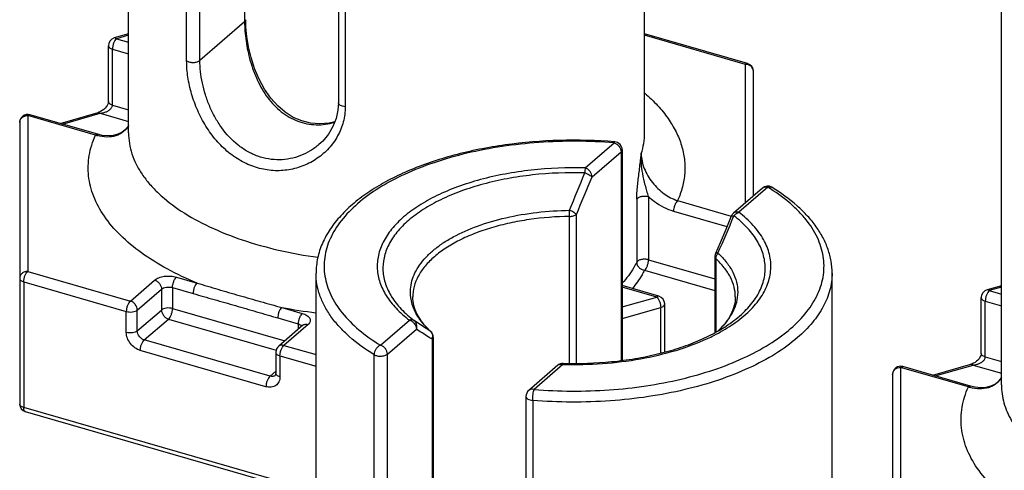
# Model space of a CAD drawing. Header units: millimetres. Extents: x 0 to 420, y 0 to 297.
# Tile 39 of 85: x 137.84 to 150.05, y 82.05 to 87.64. Entities that reach past the tile are written whole.
import ezdxf

# ---------------------------------------------------------------- set-up
doc = ezdxf.new("R2010")
doc.units = ezdxf.units.MM
doc.header["$LTSCALE"] = 23.1
doc.layers.add('0000434254_2_KÖRPERKANTE', color=7, linetype='CONTINUOUS')

msp = doc.modelspace()

# ---------------------------------------------------------------- linework, layer by layer
at = {"layer": '0000434254_2_KÖRPERKANTE', "color": 7, "linetype": 'Continuous'}
for p, q in [((139.1878, 86.2391), (139.1878, 94.986)), ((145.5878, 86.2391), (145.5878, 94.986)), ((141.7913, 93.456), (141.7913, 86.6144)), ((150.0131, 83.1141), (150.0131, 91.861)), ((139.1878, 87.4691), (139.01, 87.4177)), ((146.8655, 87.1002), (145.5878, 87.4691)), ((138.9378, 86.6288), (138.9378, 87.3217)), ((146.9378, 85.4587), (146.9378, 87.0041)), ((138.8061, 86.2225), (137.9655, 86.4651)), ((138.3378, 86.3577), (138.81, 86.494)), ((137.8378, 86.369), (137.8378, 82.8761)), ((145.3096, 86.0298), (145.3096, 83.4171)), ((147.0494, 85.5554), (146.69, 85.2442)), ((146.4601, 84.7037), (146.4601, 83.7619)), ((141.5131, 75.7529), (141.5131, 84.4998)), ((147.9131, 75.7529), (147.9131, 84.4998)), ((145.7655, 84.2135), (145.3096, 84.3451)), ((150.0131, 84.3441), (149.8354, 84.2927)), ((149.7631, 83.5038), (149.7631, 84.1967)), ((145.8378, 83.5214), (145.8378, 84.1174)), ((141.3499, 83.853), (141.0499, 83.5932)), ((142.966, 83.7045), (142.966, 77.1586)), ((141.0154, 83.5176), (141.0154, 83.2578)), ((144.5105, 83.3566), (144.1511, 83.0454)), ((149.6314, 83.0975), (148.7908, 83.3401)), ((149.1631, 83.2327), (149.6354, 83.369)), ((148.6631, 83.244), (148.6631, 79.7511)), ((144.1166, 82.9698), (144.1166, 76.1282)), ((141.5131, 81.7399), (137.91, 82.78))]:
    msp.add_line(p, q, dxfattribs=at)
at = {"layer": '0000434254_2_KÖRPERKANTE', "color": 9, "linetype": 'Continuous'}
for p, q in [((140.6273, 94.1657), (140.6273, 87.6198)), ((139.9085, 87.1328), (139.9085, 93.9744)), ((140.0726, 87.1394), (140.0726, 93.981)), ((141.8752, 93.4066), (141.8752, 86.565)), ((140.6273, 87.6198), (140.0726, 87.1394)), ((139.1878, 87.4516), (139.0378, 87.4083)), ((146.8378, 87.0907), (145.5878, 87.4516)), ((139.0378, 87.4083), (139.1878, 87.365)), ((138.9878, 86.5855), (138.9878, 87.2784)), ((138.9878, 87.2784), (139.1878, 87.2206)), ((146.8378, 85.3721), (146.8378, 87.0907)), ((138.9878, 86.5855), (139.1878, 86.5278)), ((138.368, 86.3489), (138.8378, 86.4845)), ((138.8378, 86.4845), (139.1878, 86.3835)), ((137.9378, 86.4556), (137.9378, 84.5215)), ((138.7784, 86.213), (137.9378, 86.4556)), ((144.8502, 85.8051), (145.2096, 86.1164)), ((144.9369, 85.6936), (145.2962, 86.0048)), ((145.2962, 86.0048), (145.2962, 83.4153)), ((147.1148, 85.5664), (146.7555, 85.2551)), ((145.4904, 85.4192), (145.4904, 84.6349)), ((145.6373, 85.4503), (145.6373, 84.666)), ((145.9972, 85.3993), (146.6632, 85.207)), ((145.9472, 85.2694), (146.6095, 85.0782)), ((144.6577, 83.3807), (144.6577, 85.2037)), ((144.7415, 83.3805), (144.7415, 85.2287)), ((145.6373, 84.666), (146.4601, 84.4285)), ((146.4722, 84.6799), (146.4722, 83.7681)), ((137.9378, 84.5215), (139.2101, 84.1542)), ((145.5873, 84.5361), (146.4601, 84.2841)), ((137.8878, 84.3916), (137.8878, 82.8328)), ((137.8878, 84.3916), (139.1601, 84.0243)), ((139.2101, 84.1542), (139.5101, 84.414)), ((139.7833, 84.4506), (140.0378, 84.3772)), ((139.2967, 84.0426), (139.5967, 84.3024)), ((139.5967, 84.3024), (139.5967, 84.0426)), ((139.7333, 84.3207), (139.9878, 84.2473)), ((139.7333, 84.3207), (139.7333, 84.0609)), ((145.7378, 84.204), (145.3096, 84.3276)), ((150.0131, 84.3266), (149.8631, 84.2833)), ((149.8631, 84.2833), (150.0131, 84.24)), ((145.3096, 84.0804), (145.7378, 84.204)), ((149.8131, 84.1534), (150.0131, 84.0956)), ((149.8131, 83.4605), (149.8131, 84.1534)), ((139.1601, 83.7645), (139.1601, 84.0243)), ((139.2967, 83.7828), (139.5967, 84.0426)), ((139.2967, 83.7828), (139.2967, 84.0426)), ((139.7333, 84.0609), (141.1258, 83.6589)), ((141.0878, 84.0741), (141.3422, 84.0006)), ((145.3096, 83.936), (145.7878, 84.0741)), ((145.7878, 83.5077), (145.7878, 84.0741)), ((139.3833, 83.6712), (139.6833, 83.931)), ((139.6833, 83.931), (141.0197, 83.5452)), ((141.0378, 83.9442), (141.2922, 83.8707)), ((142.3113, 83.6064), (142.6707, 83.9176)), ((141.4154, 83.864), (141.1154, 83.6042)), ((141.2922, 83.8707), (141.2922, 83.803)), ((141.3353, 83.8457), (141.3378, 83.8421)), ((142.3979, 83.4948), (142.7573, 83.806)), ((142.9339, 83.778), (142.9282, 83.7826)), ((142.9339, 83.7779), (142.9339, 83.778)), ((140.9422, 83.2212), (139.3833, 83.6712)), ((142.9526, 83.6795), (142.9526, 77.1336)), ((140.8922, 83.0913), (139.3333, 83.5413)), ((141.1154, 83.6042), (141.5131, 83.4894)), ((141.0654, 83.4743), (141.5131, 83.3451)), ((141.0654, 83.4743), (141.0654, 83.2145)), ((142.2338, 76.6466), (142.2338, 83.4882)), ((142.3979, 76.6532), (142.3979, 83.4948)), ((149.8131, 83.4605), (150.0131, 83.4028)), ((141.0154, 83.2846), (140.9422, 83.2212)), ((144.576, 83.3676), (144.2166, 83.0564)), ((144.576, 83.3676), (144.5786, 83.3676)), ((144.576, 83.3676), (144.5786, 83.3676)), ((149.6037, 83.088), (148.7631, 83.3306)), ((148.7631, 83.3306), (148.7631, 81.3965)), ((149.1934, 83.2239), (149.6631, 83.3595)), ((149.6631, 83.3595), (150.0131, 83.2585)), ((144.2006, 82.9204), (144.2006, 76.0788)), ((141.5131, 81.7862), (137.8878, 82.8328))]:
    msp.add_line(p, q, dxfattribs=at)
at = {"layer": '0000434254_2_KÖRPERKANTE', "color": 7, "linetype": 'Continuous'}
for points in [[(141.7461, 86.3784), (141.6751, 86.3609), (141.5586, 86.3513), (141.4451, 86.3605), (141.3357, 86.3879), (141.2309, 86.4329), (141.1314, 86.4954), (141.038, 86.5752), (140.9518, 86.6718), (140.8742, 86.7838), (140.8068, 86.9086), (140.7512, 87.041), (140.7079, 87.1753), (140.6761, 87.3076), (140.6551, 87.4345), (140.6436, 87.5525), (140.6407, 87.6448)], [(138.9378, 86.6289), (138.9377, 86.626), (138.9358, 86.6135), (138.9308, 86.5979), (138.9222, 86.5807), (138.9105, 86.5634), (138.8961, 86.5468), (138.8795, 86.5315), (138.8612, 86.5179), (138.8413, 86.5064), (138.8201, 86.4973), (138.81, 86.494)], [(141.7913, 86.6144), (141.785, 86.5224), (141.7621, 86.4188), (141.7224, 86.3187), (141.6665, 86.2246), (141.5954, 86.139), (141.5492, 86.0953)], [(139.1878, 86.3315), (139.1853, 86.3264), (139.1516, 86.2836), (139.1084, 86.2489), (139.0564, 86.2232), (138.9966, 86.2077), (138.931, 86.2031), (138.8624, 86.2095), (138.8061, 86.2225)], [(146.6631, 85.2069), (146.594, 85.0407), (146.5251, 84.8769), (146.4682, 84.743)], [(149.7631, 83.5039), (149.763, 83.501), (149.7612, 83.4885), (149.7561, 83.4729), (149.7475, 83.4557), (149.7358, 83.4384), (149.7215, 83.4218), (149.7048, 83.4065), (149.6865, 83.3929), (149.6667, 83.3814), (149.6455, 83.3723), (149.6354, 83.369)], [(150.0131, 83.2065), (150.0106, 83.2014), (149.9769, 83.1586), (149.9338, 83.1239), (149.8817, 83.0982), (149.8219, 83.0827), (149.7563, 83.0781), (149.6877, 83.0845), (149.6314, 83.0975)]]:
    msp.add_lwpolyline(points, dxfattribs=at)
for centre, start, end in [((139.0378, 87.3217), 106.1017, 180), ((146.8378, 87.0041), 0, 73.89794), ((137.9378, 86.369), 73.9045, 180), ((145.2096, 86.0298), 0, 85.36106), ((147.1149, 85.4798), 58.4879, 130.89339), ((146.7555, 85.1686), 130.89475, 157.48462), ((146.5601, 84.7037), 156.87277, 179.99929), ((149.8631, 84.1967), 106.1017, 180), ((145.7378, 84.1174), 359.99606, 73.89789), ((142.866, 83.7045), 0.0028, 47.28316), ((141.1154, 83.5176), 130.88618, 180), ((144.5759, 83.281), 88.38809, 130.8924), ((148.7631, 83.244), 73.9045, 180), ((144.2166, 82.9698), 130.88654, 180), ((137.9378, 82.8761), 180, 253.90182)]:
    msp.add_arc(centre, 0.1, start, end, dxfattribs=at)
at = {"layer": '0000434254_2_KÖRPERKANTE', "color": 9, "linetype": 'Continuous'}
for centre, radius, start, end in [((146.8378, 86.9754), 0.1154, 84.43496, 90.00015), ((138.9438, 86.7186), 0.532, 251.87858, 254.50964), ((88.1477, 108.6085), 61.1351, 337.567448, 338.038052), ((98.121, 105.0938), 50.6764, 336.92096, 337.49113), ((140.6886, 85.1992), 3.9691, 0.06525, 1.16064), ((110.789, 100.3453), 38.9666, 336.40493, 337.14468), ((146.6679, 85.2049), 0.00518, 147.37684, 157.39755), ((142.3244, 90.6892), 6.7297, 259.41129, 263.06896), ((143.5697, 84.4854), 0.9514, 221.06649, 223.46521), ((143.6408, 84.554), 1.0502, 223.51415, 227.27295), ((142.8759, 83.7208), 0.0809, 44.58088, 49.68677), ((142.8743, 83.7193), 0.0831, 34.70425, 44.5606), ((142.8506, 83.7147), 0.1079, 340.94443, 353.43592), ((142.8545, 83.7142), 0.104, 353.49982, 354.67254), ((149.7691, 83.5936), 0.532, 251.87858, 254.50964)]:
    msp.add_arc(centre, radius, start, end, dxfattribs=at)
for points, knots in [([(140.6407, 87.6448), (140.6407, 87.6403), (140.6379, 87.6306), (140.6313, 87.6232), (140.6273, 87.6198)], [0, 0, 0, 0, 0.4607765, 1, 1, 1, 1]), ([(140.6273, 87.6198), (140.6273, 87.5812), (140.6305, 87.5017), (140.6484, 87.3382), (140.6919, 87.1306), (140.7789, 86.8909), (140.9048, 86.6733), (141.0462, 86.5231), (141.1782, 86.4334), (141.2847, 86.3833), (141.3971, 86.3514), (141.5129, 86.3385), (141.6294, 86.3444), (141.7057, 86.3601), (141.7431, 86.3707)], [0, 0, 0, 0, 0.0596315, 0.1226846, 0.2539675, 0.3860732, 0.5150662, 0.6396467, 0.7005741, 0.7607852, 0.8205731, 0.8802295, 0.9399935, 1, 1, 1, 1]), ([(138.9378, 87.3217), (138.9378, 87.3172), (138.9406, 87.3075), (138.9515, 87.2953), (138.9677, 87.2852), (138.9807, 87.2804), (138.9878, 87.2784)], [0, 0, 0, 0, 0.1906472, 0.4137497, 0.683954, 1, 1, 1, 1]), ([(139.0378, 87.4083), (139.0302, 87.4017), (139.0164, 87.3838), (139.0011, 87.3519), (138.9907, 87.3158), (138.9878, 87.2906), (138.9878, 87.2784)], [0, 0, 0, 0, 0.2112038, 0.4685652, 0.7427014, 1, 1, 1, 1]), ([(139.0378, 87.4083), (139.0355, 87.4103), (139.0309, 87.4137), (139.0237, 87.4173), (139.0166, 87.4188), (139.0121, 87.4183), (139.01, 87.4177)], [0, 0, 0, 0, 0.298632, 0.55952, 0.7888586, 1, 1, 1, 1]), ([(139.9085, 87.1328), (139.914, 87.1294), (139.9265, 87.1236), (139.955, 87.1156), (139.9936, 87.1128), (140.0315, 87.1185), (140.0576, 87.1288), (140.0682, 87.1356), (140.0726, 87.1394)], [0, 0, 0, 0, 0.1121167, 0.2384397, 0.5140005, 0.7816022, 0.8988673, 1, 1, 1, 1]), ([(141.8752, 86.565), (141.8752, 86.5018), (141.8592, 86.3752), (141.7879, 86.1983), (141.6762, 86.0438), (141.5319, 85.9185), (141.3627, 85.8274), (141.1762, 85.7751), (140.9805, 85.7652), (140.7843, 85.7996), (140.5961, 85.8772), (140.4234, 85.9941), (140.2713, 86.1444), (140.1431, 86.3209), (140.0409, 86.5161), (139.9661, 86.7215), (139.92, 86.9281), (139.9085, 87.0661), (139.9085, 87.1328)], [0, 0, 0, 0, 0.0588456, 0.1172589, 0.1757535, 0.2345301, 0.2936439, 0.3531752, 0.4133339, 0.4744773, 0.5370252, 0.6013034, 0.6673923, 0.7350288, 0.8035335, 0.8717283, 0.9378998, 1, 1, 1, 1]), ([(141.5492, 86.0953), (141.5158, 86.0663), (141.4437, 86.0139), (141.3237, 85.9547), (141.1946, 85.9168), (141.06, 85.9022), (140.9236, 85.9123), (140.7894, 85.9473), (140.6613, 86.0064), (140.5012, 86.1154), (140.3659, 86.2624), (140.259, 86.4318), (140.192, 86.5692), (140.1394, 86.712), (140.1014, 86.8567), (140.0782, 86.9994), (140.0726, 87.0936), (140.0726, 87.1394)], [0, 0, 0, 0, 0.0582986, 0.116798, 0.1755291, 0.2346068, 0.294242, 0.354715, 0.4163119, 0.4792442, 0.6089338, 0.6756129, 0.7428389, 0.8099102, 0.8758928, 0.939652, 1, 1, 1, 1]), ([(146.8378, 87.0907), (146.8401, 87.0927), (146.8446, 87.0962), (146.8518, 87.0997), (146.8589, 87.1013), (146.8634, 87.1008), (146.8655, 87.1002)], [0, 0, 0, 0, 0.2986952, 0.5595125, 0.7888426, 1, 1, 1, 1]), ([(146.9378, 87.0041), (146.9378, 87.0147), (146.9331, 87.0364), (146.9133, 87.0638), (146.884, 87.0831), (146.8609, 87.089), (146.849, 87.0902)], [0, 0, 0, 0, 0.2343039, 0.4776143, 0.7337683, 1, 1, 1, 1]), ([(145.5913, 86.7318), (145.6468, 86.6837), (145.7495, 86.5853), (145.8802, 86.4251), (145.9807, 86.2591), (146.0499, 86.0884), (146.0868, 85.9148), (146.0909, 85.7399), (146.0619, 85.5658), (146.0219, 85.454), (145.9972, 85.3993)], [0, 0, 0, 0, 0.1466616, 0.2834784, 0.4116203, 0.5328381, 0.6494529, 0.7642302, 0.8801334, 1, 1, 1, 1]), ([(138.8378, 86.4845), (138.846, 86.4853), (138.8625, 86.4877), (138.8908, 86.4945), (138.922, 86.5063), (138.9489, 86.5225), (138.9671, 86.539), (138.9782, 86.553), (138.9858, 86.5687), (138.9878, 86.58), (138.9878, 86.5855)], [0, 0, 0, 0, 0.1274886, 0.2558001, 0.4486734, 0.6401408, 0.7343022, 0.8262399, 0.9149511, 1, 1, 1, 1]), ([(138.9878, 86.5855), (138.9807, 86.5876), (138.9677, 86.5924), (138.9515, 86.6025), (138.9406, 86.6146), (138.9378, 86.6244), (138.9378, 86.6288)], [0, 0, 0, 0, 0.316046, 0.5862503, 0.8093528, 1, 1, 1, 1]), ([(141.8752, 86.565), (141.8641, 86.566), (141.8433, 86.5694), (141.8196, 86.5786), (141.8051, 86.5886), (141.7973, 86.5965), (141.7924, 86.6052), (141.7913, 86.6114), (141.7913, 86.6144)], [0, 0, 0, 0, 0.3205336, 0.5996839, 0.7185324, 0.8229112, 0.9150704, 1, 1, 1, 1]), ([(137.9378, 86.4556), (137.9401, 86.4576), (137.9446, 86.4611), (137.9518, 86.4647), (137.9589, 86.4662), (137.9634, 86.4657), (137.9655, 86.4651)], [0, 0, 0, 0, 0.2986185, 0.5595104, 0.7888598, 1, 1, 1, 1]), ([(138.81, 86.494), (138.8121, 86.4946), (138.8167, 86.4951), (138.8237, 86.4935), (138.8309, 86.4899), (138.8355, 86.4865), (138.8378, 86.4845)], [0, 0, 0, 0, 0.2111531, 0.4404947, 0.7013211, 1, 1, 1, 1]), ([(137.8378, 86.369), (137.8378, 86.3804), (137.8433, 86.4038), (137.866, 86.4325), (137.8992, 86.4513), (137.9248, 86.4556), (137.9378, 86.4556)], [0, 0, 0, 0, 0.2330927, 0.4764284, 0.7335677, 1, 1, 1, 1]), ([(140.0378, 84.3772), (139.9113, 84.4292), (139.6733, 84.5404), (139.3525, 84.738), (139.088, 84.9563), (138.8849, 85.1921), (138.7685, 85.4045), (138.7133, 85.5767), (138.6903, 85.7048), (138.6852, 85.8335), (138.6979, 85.962), (138.7285, 86.0896), (138.76, 86.1722), (138.7784, 86.213)], [0, 0, 0, 0, 0.164326, 0.3150026, 0.4516185, 0.574861, 0.686849, 0.7398488, 0.791587, 0.8427549, 0.8940762, 0.9462728, 1, 1, 1, 1]), ([(138.7784, 86.213), (138.7807, 86.215), (138.7852, 86.2184), (138.7924, 86.222), (138.7995, 86.2235), (138.804, 86.2231), (138.8061, 86.2225)], [0, 0, 0, 0, 0.2985753, 0.5595211, 0.7888785, 1, 1, 1, 1]), ([(139.1882, 86.33), (139.1795, 86.3148), (139.1593, 86.2861), (139.1214, 86.25), (139.0773, 86.222), (139.011, 86.1951), (138.9163, 86.1832), (138.84, 86.1953), (138.8017, 86.2059)], [0, 0, 0, 0, 0.1205603, 0.2387311, 0.3567623, 0.4766811, 0.7275227, 1, 1, 1, 1]), ([(139.1878, 86.2391), (139.1878, 86.1956), (139.195, 86.1077), (139.2273, 85.9773), (139.2807, 85.8489), (139.3548, 85.7235), (139.4488, 85.6017), (139.6046, 85.4405), (139.8487, 85.2539), (140.198, 85.0629), (140.6037, 84.9025), (141.0555, 84.7767), (141.3733, 84.7193), (141.5373, 84.6967)], [0, 0, 0, 0, 0.0431959, 0.0872338, 0.1328852, 0.1808058, 0.2315077, 0.2853565, 0.4031818, 0.5349276, 0.6796856, 0.8355669, 1, 1, 1, 1]), ([(145.5465, 85.9829), (145.56, 86.0245), (145.5807, 86.1092), (145.5878, 86.1961), (145.5878, 86.2391)], [0, 0, 0, 0, 0.5046895, 1, 1, 1, 1]), ([(145.2096, 86.1164), (145.0546, 86.1289), (144.7435, 86.1421), (144.279, 86.127), (143.8243, 86.0774), (143.3895, 85.9944), (142.9844, 85.88), (142.6179, 85.7366), (142.2979, 85.5674), (142.0315, 85.3756), (141.8243, 85.165), (141.7028, 84.9718), (141.6437, 84.814), (141.618, 84.6967), (141.6101, 84.5787), (141.6203, 84.4607), (141.6484, 84.3435), (141.7106, 84.186), (141.8359, 83.9935), (142.0471, 83.784), (142.2178, 83.6637), (142.3113, 83.6064)], [0, 0, 0, 0, 0.0847414, 0.1695752, 0.253062, 0.3338127, 0.4105559, 0.482206, 0.547946, 0.6073347, 0.6604529, 0.7080882, 0.7303866, 0.7520144, 0.7733069, 0.7946231, 0.81632, 0.8387285, 0.8866809, 0.9401919, 1, 1, 1, 1]), ([(145.2177, 86.1294), (145.217, 86.1295), (145.2153, 86.1286), (145.2135, 86.1259), (145.2114, 86.1217), (145.2102, 86.1183), (145.2096, 86.1164)], [0, 0, 0, 0, 0.1270577, 0.3255141, 0.6160999, 1, 1, 1, 1]), ([(145.2096, 86.1164), (145.2214, 86.113), (145.2445, 86.1013), (145.2805, 86.0668), (145.2962, 86.0291), (145.2962, 86.0048)], [0, 0, 0, 0, 0.2477484, 0.5090151, 1, 1, 1, 1]), ([(145.2962, 86.0048), (145.3001, 86.0082), (145.3068, 86.0156), (145.3096, 86.0253), (145.3096, 86.0298)], [0, 0, 0, 0, 0.5392399, 1, 1, 1, 1]), ([(145.5203, 85.7515), (145.5275, 85.8092), (145.537, 85.8863), (145.5447, 85.9635), (145.5465, 85.9829)], [0, 0, 0, 0, 0.7493699, 1, 1, 1, 1]), ([(145.5642, 85.7373), (145.5569, 85.778), (145.546, 85.8596), (145.5446, 85.9421), (145.5465, 85.9829)], [0, 0, 0, 0, 0.5034085, 1, 1, 1, 1]), ([(145.5465, 85.9829), (145.5465, 85.9203), (145.5683, 85.8238), (145.6256, 85.7069), (145.6832, 85.623), (145.7515, 85.5481), (145.8512, 85.4648), (145.9376, 85.4188), (145.9972, 85.3993)], [0, 0, 0, 0, 0.2408156, 0.369733, 0.5005614, 0.6308999, 0.7587207, 1, 1, 1, 1]), ([(144.8502, 85.8051), (144.6271, 85.8114), (144.294, 85.7982), (143.8618, 85.7346), (143.5563, 85.6657), (143.2725, 85.5767), (143.0156, 85.4691), (142.7903, 85.3449), (142.6007, 85.2061), (142.4503, 85.055), (142.3421, 84.8936), (142.2792, 84.7243), (142.2646, 84.5509), (142.2992, 84.3787), (142.3809, 84.2123), (142.5066, 84.0548), (142.6123, 83.9622), (142.6707, 83.9176)], [0, 0, 0, 0, 0.171843, 0.2555275, 0.3361445, 0.4126681, 0.4842378, 0.5502201, 0.6102889, 0.6645328, 0.7135882, 0.7587643, 0.8020468, 0.8458248, 0.8923756, 0.9434209, 1, 1, 1, 1]), ([(144.8464, 85.7445), (144.6297, 85.7506), (144.3063, 85.7378), (143.8866, 85.676), (143.5899, 85.6091), (143.3143, 85.5227), (143.0649, 85.4182), (142.8461, 85.2976), (142.662, 85.1628), (142.5159, 85.0161), (142.4108, 84.8594), (142.3497, 84.695), (142.3356, 84.5266), (142.3691, 84.3593), (142.4484, 84.1978), (142.5706, 84.0449), (142.6731, 83.9549), (142.7298, 83.9116)], [0, 0, 0, 0, 0.1718437, 0.255529, 0.3361469, 0.4126718, 0.4842429, 0.5502267, 0.6102968, 0.664542, 0.7135983, 0.7587748, 0.8020573, 0.845835, 0.8923852, 0.9434304, 1, 1, 1, 1]), ([(144.8502, 85.8052), (144.8493, 85.7966), (144.8478, 85.7764), (144.8468, 85.7562), (144.8463, 85.7445)], [0, 0, 0, 0, 0.4240963, 1, 1, 1, 1]), ([(144.8463, 85.7445), (144.8559, 85.7408), (144.8746, 85.733), (144.9001, 85.7202), (144.921, 85.7073), (144.9326, 85.6982), (144.9368, 85.6936)], [0, 0, 0, 0, 0.2969408, 0.5786093, 0.8197247, 1, 1, 1, 1]), ([(144.9368, 85.6936), (144.9368, 85.7179), (144.9211, 85.7556), (144.8851, 85.7901), (144.8621, 85.8018), (144.8502, 85.8052)], [0, 0, 0, 0, 0.4910804, 0.7523016, 1, 1, 1, 1]), ([(145.4904, 85.4192), (145.4904, 85.4455), (145.4927, 85.4998), (145.5025, 85.6107), (145.5132, 85.695), (145.5203, 85.7515)], [0, 0, 0, 0, 0.236406, 0.4885387, 1, 1, 1, 1]), ([(145.6373, 85.4503), (145.6299, 85.4734), (145.616, 85.5204), (145.5898, 85.6157), (145.573, 85.6883), (145.5642, 85.7373)], [0, 0, 0, 0, 0.2457433, 0.4967682, 1, 1, 1, 1]), ([(144.2166, 83.0564), (144.3715, 83.0438), (144.6827, 83.0306), (145.1472, 83.0458), (145.6019, 83.0954), (146.0367, 83.1783), (146.4418, 83.2927), (146.8083, 83.4361), (147.1282, 83.6053), (147.3947, 83.7971), (147.6019, 84.0078), (147.7234, 84.201), (147.7825, 84.3587), (147.8082, 84.476), (147.816, 84.5941), (147.8059, 84.7121), (147.7778, 84.8292), (147.7156, 84.9867), (147.618, 85.1366), (147.4934, 85.2752), (147.3401, 85.4163), (147.2084, 85.509), (147.1148, 85.5664)], [0, 0, 0, 0, 0.0847363, 0.1695649, 0.2530466, 0.3337923, 0.4105309, 0.4821766, 0.5479126, 0.6072977, 0.6604127, 0.7080451, 0.7303421, 0.7519685, 0.7732598, 0.7945746, 0.8162703, 0.8386774, 0.8866268, 0.9126546, 0.9401951, 1, 1, 1, 1]), ([(147.0494, 85.5554), (147.0534, 85.5589), (147.0628, 85.5649), (147.085, 85.5715), (147.1033, 85.5697), (147.1149, 85.5664)], [0, 0, 0, 0, 0.2340351, 0.4759038, 1, 1, 1, 1]), ([(147.1149, 85.5664), (147.1237, 85.57), (147.1377, 85.5732), (147.1557, 85.5706), (147.1636, 85.5672), (147.1671, 85.565)], [0, 0, 0, 0, 0.5291712, 0.7691208, 1, 1, 1, 1]), ([(145.4904, 85.4192), (145.4948, 85.4279), (145.508, 85.4387), (145.5288, 85.448), (145.5562, 85.4556), (145.5932, 85.4585), (145.6231, 85.4544), (145.6373, 85.4503)], [0, 0, 0, 0, 0.1848357, 0.3025352, 0.4341191, 0.7201032, 1, 1, 1, 1]), ([(145.6373, 85.4503), (145.6601, 85.4289), (145.7521, 85.3516), (145.8617, 85.2941), (145.9472, 85.2694)], [0, 0, 0, 0, 0.259467, 1, 1, 1, 1]), ([(145.9972, 85.3993), (145.9896, 85.3927), (145.9759, 85.3748), (145.9606, 85.3429), (145.9501, 85.3068), (145.9472, 85.2816), (145.9472, 85.2694)], [0, 0, 0, 0, 0.2111363, 0.4683816, 0.7425409, 1, 1, 1, 1]), ([(142.6881, 84.1995), (142.6837, 84.2332), (142.6816, 84.302), (142.6996, 84.4051), (142.7384, 84.5064), (142.7971, 84.6048), (142.8751, 84.6994), (142.9714, 84.7894), (143.0851, 84.8739), (143.2638, 84.9817), (143.5243, 85.0959), (143.874, 85.1965), (144.2566, 85.2609), (144.5218, 85.2777), (144.6566, 85.2796)], [0, 0, 0, 0, 0.0413565, 0.0831522, 0.12657, 0.1726078, 0.2220098, 0.2752587, 0.3326015, 0.3940882, 0.528825, 0.6773, 0.8358529, 1, 1, 1, 1]), ([(144.7415, 85.2287), (144.7397, 85.2308), (144.7354, 85.2351), (144.7246, 85.2439), (144.7074, 85.2553), (144.6835, 85.2682), (144.666, 85.2758), (144.6568, 85.2796)], [0, 0, 0, 0, 0.083028, 0.1820109, 0.4219347, 0.7021329, 1, 1, 1, 1]), ([(146.6661, 83.8538), (146.7367, 83.9009), (146.8647, 83.9995), (147.0188, 84.1706), (147.1047, 84.3266), (147.1423, 84.4531), (147.1557, 84.5471), (147.1544, 84.6413), (147.1387, 84.7352), (147.1087, 84.828), (147.0645, 84.9192), (147.0066, 85.0083), (146.9089, 85.1269), (146.8199, 85.206), (146.7555, 85.2551)], [0, 0, 0, 0, 0.147937, 0.2799577, 0.3986071, 0.4545054, 0.509094, 0.563288, 0.6180314, 0.674228, 0.7326813, 0.794058, 0.8588682, 1, 1, 1, 1]), ([(146.7555, 85.2552), (146.7439, 85.2585), (146.7257, 85.2603), (146.7034, 85.2536), (146.6941, 85.2477), (146.69, 85.2442)], [0, 0, 0, 0, 0.5240957, 0.7659648, 1, 1, 1, 1]), ([(146.6963, 85.2104), (146.7002, 85.2157), (146.7163, 85.2347), (146.738, 85.2494), (146.7555, 85.2552)], [0, 0, 0, 0, 0.2617658, 1, 1, 1, 1]), ([(144.6577, 85.2037), (144.4897, 85.2014), (144.2405, 85.1824), (143.9183, 85.1247), (143.6921, 85.0671), (143.4823, 84.9957), (143.2922, 84.9117), (143.1247, 84.8162), (143.0255, 84.7426), (142.981, 84.7041)], [0, 0, 0, 0, 0.2829423, 0.4196696, 0.5510772, 0.6757871, 0.7926574, 0.9008616, 1, 1, 1, 1]), ([(144.6577, 85.2037), (144.674, 85.2039), (144.6977, 85.207), (144.7254, 85.2175), (144.7368, 85.2247), (144.7415, 85.2287)], [0, 0, 0, 0, 0.5507679, 0.7926004, 1, 1, 1, 1]), ([(146.6488, 83.8766), (146.7133, 83.9223), (146.8298, 84.0175), (146.9686, 84.1817), (147.0441, 84.3304), (147.0757, 84.4505), (147.0856, 84.5397), (147.0821, 84.629), (147.0652, 84.7179), (147.035, 84.8058), (146.9759, 84.9238), (146.8672, 85.0665), (146.7575, 85.1637), (146.6963, 85.2104)], [0, 0, 0, 0, 0.1459517, 0.2765151, 0.3944581, 0.4503185, 0.5050724, 0.559609, 0.6148332, 0.6716017, 0.7306708, 0.8578742, 1, 1, 1, 1]), ([(146.6635, 85.2077), (146.6644, 85.209), (146.6681, 85.2113), (146.6752, 85.2123), (146.685, 85.2121), (146.6923, 85.2111), (146.6963, 85.2104)], [0, 0, 0, 0, 0.1427211, 0.3512154, 0.6377793, 1, 1, 1, 1]), ([(146.4979, 84.7481), (146.4942, 84.7486), (146.4873, 84.7492), (146.4773, 84.749), (146.4696, 84.7463), (146.4682, 84.743)], [0, 0, 0, 0, 0.3639897, 0.6499369, 1, 1, 1, 1]), ([(146.4722, 84.6799), (146.4722, 84.6918), (146.4773, 84.7165), (146.49, 84.7381), (146.4979, 84.7481)], [0, 0, 0, 0, 0.481444, 1, 1, 1, 1]), ([(146.498, 84.7481), (146.5362, 84.7127), (146.605, 84.6396), (146.6839, 84.5181), (146.7321, 84.3915), (146.7478, 84.262), (146.7304, 84.1326), (146.6806, 84.0062), (146.6001, 83.885), (146.5305, 83.8122), (146.4918, 83.7769)], [0, 0, 0, 0, 0.1396237, 0.2672054, 0.3856409, 0.4991349, 0.6127625, 0.7315721, 0.8597118, 1, 1, 1, 1]), ([(142.981, 84.7041), (142.9395, 84.6681), (142.8649, 84.5937), (142.7785, 84.4689), (142.7252, 84.3383), (142.7131, 84.248), (142.7131, 84.2041)], [0, 0, 0, 0, 0.2820593, 0.5383205, 0.774664, 1, 1, 1, 1]), ([(145.4904, 84.6349), (145.479, 84.6124), (145.4279, 84.5199), (145.3637, 84.4348), (145.3102, 84.3749)], [0, 0, 0, 0, 0.2392818, 1, 1, 1, 1]), ([(145.6373, 84.666), (145.6231, 84.6701), (145.5932, 84.6742), (145.5562, 84.6713), (145.5288, 84.6638), (145.508, 84.6545), (145.4948, 84.6436), (145.4904, 84.6349)], [0, 0, 0, 0, 0.2798968, 0.5658809, 0.6974647, 0.8151643, 1, 1, 1, 1]), ([(145.4904, 84.6349), (145.4904, 84.6233), (145.4959, 84.5991), (145.5176, 84.5682), (145.5492, 84.5455), (145.5745, 84.5377), (145.5873, 84.5361)], [0, 0, 0, 0, 0.2328327, 0.4816261, 0.7409284, 1, 1, 1, 1]), ([(145.5873, 84.5361), (145.5949, 84.5426), (145.6086, 84.5606), (145.6239, 84.5924), (145.6344, 84.6286), (145.6373, 84.6538), (145.6373, 84.666)], [0, 0, 0, 0, 0.2111493, 0.4684358, 0.7426147, 1, 1, 1, 1]), ([(146.4601, 84.7037), (146.4601, 84.6995), (146.4626, 84.6903), (146.4686, 84.6832), (146.4722, 84.6799)], [0, 0, 0, 0, 0.4639218, 1, 1, 1, 1]), ([(146.7131, 84.2041), (146.7131, 84.2456), (146.7023, 84.3309), (146.6546, 84.4547), (146.5771, 84.5737), (146.5097, 84.6452), (146.4722, 84.6799)], [0, 0, 0, 0, 0.2273504, 0.4647131, 0.720364, 1, 1, 1, 1]), ([(137.9378, 84.5215), (137.9248, 84.5215), (137.8992, 84.5172), (137.866, 84.4984), (137.8433, 84.4697), (137.8378, 84.4463), (137.8378, 84.4349)], [0, 0, 0, 0, 0.2663334, 0.5233988, 0.7667756, 1, 1, 1, 1]), ([(137.8878, 84.3916), (137.8878, 84.4038), (137.8907, 84.4291), (137.9011, 84.4652), (137.9164, 84.497), (137.9302, 84.515), (137.9378, 84.5215)], [0, 0, 0, 0, 0.2574459, 0.5316179, 0.7888755, 1, 1, 1, 1]), ([(145.5873, 84.5361), (145.5774, 84.5165), (145.5338, 84.4364), (145.4806, 84.3618), (145.4364, 84.3085)], [0, 0, 0, 0, 0.2410498, 1, 1, 1, 1]), ([(137.8378, 84.4349), (137.8378, 84.4305), (137.8406, 84.4207), (137.8515, 84.4085), (137.8677, 84.3985), (137.8807, 84.3937), (137.8878, 84.3916)], [0, 0, 0, 0, 0.1906611, 0.4137541, 0.6839616, 1, 1, 1, 1]), ([(139.5101, 84.414), (139.5172, 84.4201), (139.5337, 84.4313), (139.5737, 84.4496), (139.6333, 84.4633), (139.7086, 84.4657), (139.7593, 84.4576), (139.7833, 84.4506)], [0, 0, 0, 0, 0.0979154, 0.2090233, 0.4624939, 0.7364512, 1, 1, 1, 1]), ([(139.5101, 84.414), (139.522, 84.4106), (139.545, 84.3989), (139.581, 84.3645), (139.5967, 84.3268), (139.5967, 84.3024)], [0, 0, 0, 0, 0.247699, 0.5089197, 1, 1, 1, 1]), ([(139.7333, 84.3207), (139.7333, 84.3329), (139.7363, 84.3582), (139.7467, 84.3943), (139.762, 84.4261), (139.7758, 84.4441), (139.7833, 84.4506)], [0, 0, 0, 0, 0.2574459, 0.5316179, 0.7888755, 1, 1, 1, 1]), ([(142.2338, 83.4882), (142.1252, 83.5547), (141.9734, 83.6634), (141.8015, 83.8312), (141.6978, 83.9583), (141.616, 84.0896), (141.5569, 84.2243), (141.5211, 84.3614), (141.5131, 84.454), (141.5131, 84.4998)], [0, 0, 0, 0, 0.2948226, 0.4290478, 0.5549867, 0.673536, 0.7860126, 0.8941431, 1, 1, 1, 1]), ([(147.9131, 84.4998), (147.9131, 84.4648), (147.9084, 84.3944), (147.8804, 84.2528), (147.8085, 84.076), (147.6702, 83.8764), (147.5508, 83.7573), (147.4844, 83.6998)], [0, 0, 0, 0, 0.1121386, 0.2256993, 0.4619293, 0.71807, 1, 1, 1, 1]), ([(139.5967, 84.3024), (139.6042, 84.3089), (139.6241, 84.3192), (139.6583, 84.3271), (139.696, 84.3282), (139.7213, 84.3242), (139.7333, 84.3207)], [0, 0, 0, 0, 0.2084267, 0.4620842, 0.7362415, 1, 1, 1, 1]), ([(140.0378, 84.3772), (140.0302, 84.3706), (140.0164, 84.3527), (140.0011, 84.3208), (139.9907, 84.2847), (139.9878, 84.2595), (139.9878, 84.2473)], [0, 0, 0, 0, 0.2111363, 0.4683816, 0.7425409, 1, 1, 1, 1]), ([(140.0378, 84.3772), (140.124, 84.3507), (140.2976, 84.2991), (140.5592, 84.2232), (140.8226, 84.1476), (140.9991, 84.0981), (141.0878, 84.0741)], [0, 0, 0, 0, 0.2477156, 0.4968707, 0.7477514, 1, 1, 1, 1]), ([(149.8631, 84.2833), (149.8555, 84.2767), (149.8418, 84.2588), (149.8265, 84.2269), (149.816, 84.1908), (149.8131, 84.1656), (149.8131, 84.1534)], [0, 0, 0, 0, 0.2112038, 0.4685652, 0.7427014, 1, 1, 1, 1]), ([(149.8631, 84.2833), (149.8608, 84.2853), (149.8562, 84.2887), (149.849, 84.2923), (149.842, 84.2938), (149.8374, 84.2933), (149.8354, 84.2927)], [0, 0, 0, 0, 0.298632, 0.55952, 0.7888586, 1, 1, 1, 1]), ([(139.2101, 84.1542), (139.2026, 84.1477), (139.1888, 84.1297), (139.1735, 84.0979), (139.1631, 84.0618), (139.1601, 84.0365), (139.1601, 84.0243)], [0, 0, 0, 0, 0.2111194, 0.4683783, 0.7425521, 1, 1, 1, 1]), ([(139.2967, 84.0426), (139.2967, 84.067), (139.281, 84.1047), (139.245, 84.1391), (139.222, 84.1508), (139.2101, 84.1542)], [0, 0, 0, 0, 0.4910803, 0.752301, 1, 1, 1, 1]), ([(139.9878, 84.2473), (140.0752, 84.222), (140.2503, 84.1726), (140.513, 84.0978), (140.7753, 84.0211), (140.9502, 83.9695), (141.0378, 83.9442)], [0, 0, 0, 0, 0.2497431, 0.4995415, 0.7497432, 1, 1, 1, 1]), ([(142.8524, 83.8604), (142.8087, 83.9106), (142.7522, 83.992), (142.705, 84.1105), (142.6919, 84.17), (142.6881, 84.1995)], [0, 0, 0, 0, 0.5241346, 0.7663461, 1, 1, 1, 1]), ([(145.7655, 84.2135), (145.7634, 84.214), (145.7589, 84.2145), (145.7518, 84.213), (145.7446, 84.2094), (145.7401, 84.206), (145.7378, 84.204)], [0, 0, 0, 0, 0.2111546, 0.4404819, 0.7013031, 1, 1, 1, 1]), ([(145.7378, 84.204), (145.7453, 84.1974), (145.7591, 84.1795), (145.7744, 84.1476), (145.7848, 84.1115), (145.7878, 84.0863), (145.7878, 84.0741)], [0, 0, 0, 0, 0.211035, 0.468231, 0.7424492, 1, 1, 1, 1]), ([(149.7631, 84.1967), (149.7631, 84.1922), (149.7659, 84.1825), (149.7768, 84.1703), (149.793, 84.1602), (149.806, 84.1554), (149.8131, 84.1534)], [0, 0, 0, 0, 0.1906472, 0.4137497, 0.683954, 1, 1, 1, 1]), ([(139.1601, 84.0243), (139.1721, 84.0208), (139.1975, 84.0168), (139.2352, 84.018), (139.2694, 84.0258), (139.2893, 84.0362), (139.2967, 84.0426)], [0, 0, 0, 0, 0.2637606, 0.5379195, 0.7915783, 1, 1, 1, 1]), ([(139.7333, 84.0609), (139.7213, 84.0644), (139.696, 84.0684), (139.6583, 84.0673), (139.6241, 84.0594), (139.6042, 84.0491), (139.5967, 84.0426)], [0, 0, 0, 0, 0.2637606, 0.5379195, 0.7915783, 1, 1, 1, 1]), ([(139.5967, 84.0426), (139.5967, 84.0182), (139.6125, 83.9806), (139.6485, 83.9461), (139.6715, 83.9344), (139.6833, 83.931)], [0, 0, 0, 0, 0.4910803, 0.752301, 1, 1, 1, 1]), ([(139.6833, 83.931), (139.6909, 83.9376), (139.7047, 83.9555), (139.72, 83.9874), (139.7304, 84.0235), (139.7333, 84.0487), (139.7333, 84.0609)], [0, 0, 0, 0, 0.2111194, 0.4683783, 0.7425521, 1, 1, 1, 1]), ([(141.0878, 84.0741), (141.0802, 84.0675), (141.0664, 84.0496), (141.0511, 84.0177), (141.0407, 83.9816), (141.0378, 83.9564), (141.0378, 83.9442)], [0, 0, 0, 0, 0.2111363, 0.4683816, 0.7425409, 1, 1, 1, 1]), ([(145.7878, 84.0741), (145.7949, 84.0761), (145.8078, 84.0809), (145.824, 84.091), (145.8349, 84.1032), (145.8378, 84.1129), (145.8378, 84.1174)], [0, 0, 0, 0, 0.3160375, 0.5862422, 0.809351, 1, 1, 1, 1]), ([(141.3422, 84.0006), (141.3346, 83.9941), (141.3209, 83.9761), (141.3056, 83.9443), (141.2951, 83.9082), (141.2922, 83.8829), (141.2922, 83.8707)], [0, 0, 0, 0, 0.2111245, 0.4683821, 0.7425541, 1, 1, 1, 1]), ([(141.3422, 84.0006), (141.353, 83.9975), (141.3733, 83.9904), (141.4002, 83.9763), (141.4214, 83.9598), (141.436, 83.9413), (141.4431, 83.921), (141.4416, 83.9001), (141.4319, 83.8804), (141.4215, 83.8693), (141.4154, 83.864)], [0, 0, 0, 0, 0.1701724, 0.3228973, 0.4564449, 0.5718826, 0.6742744, 0.7729769, 0.8788695, 1, 1, 1, 1]), ([(142.7298, 83.9116), (142.7259, 83.9144), (142.7172, 83.9189), (142.697, 83.9233), (142.6809, 83.9209), (142.6707, 83.9176)], [0, 0, 0, 0, 0.2329988, 0.4745755, 1, 1, 1, 1]), ([(142.6707, 83.9176), (142.6825, 83.9142), (142.7056, 83.9025), (142.7416, 83.868), (142.7573, 83.8304), (142.7573, 83.806)], [0, 0, 0, 0, 0.2476988, 0.5089197, 1, 1, 1, 1]), ([(142.9283, 83.7825), (142.9115, 83.7928), (142.8446, 83.8347), (142.7787, 83.8783), (142.7298, 83.9116)], [0, 0, 0, 0, 0.2495534, 1, 1, 1, 1]), ([(142.7573, 83.806), (142.7607, 83.8156), (142.7648, 83.8355), (142.762, 83.8653), (142.7504, 83.892), (142.7373, 83.906), (142.7298, 83.9116)], [0, 0, 0, 0, 0.2618291, 0.5155866, 0.7607672, 1, 1, 1, 1]), ([(139.2967, 83.7828), (139.2893, 83.7763), (139.2694, 83.766), (139.2352, 83.7582), (139.1975, 83.757), (139.1721, 83.761), (139.1601, 83.7645)], [0, 0, 0, 0, 0.2084267, 0.4620842, 0.7362415, 1, 1, 1, 1]), ([(139.3833, 83.6712), (139.3715, 83.6746), (139.3485, 83.6863), (139.3125, 83.7208), (139.2967, 83.7584), (139.2967, 83.7828)], [0, 0, 0, 0, 0.2476991, 0.5089197, 1, 1, 1, 1]), ([(141.2922, 83.8707), (141.3011, 83.8681), (141.3169, 83.862), (141.3307, 83.8516), (141.3353, 83.8457)], [0, 0, 0, 0, 0.5541596, 1, 1, 1, 1]), ([(141.3499, 83.853), (141.354, 83.8565), (141.3633, 83.8625), (141.3855, 83.8691), (141.4038, 83.8674), (141.4154, 83.864)], [0, 0, 0, 0, 0.2340351, 0.4759038, 1, 1, 1, 1]), ([(142.9526, 83.6795), (142.9361, 83.6895), (142.8702, 83.7305), (142.8055, 83.7732), (142.7573, 83.806)], [0, 0, 0, 0, 0.2488598, 1, 1, 1, 1]), ([(146.3671, 83.6885), (146.3941, 83.7009), (146.4968, 83.7504), (146.596, 83.8071), (146.6661, 83.8538)], [0, 0, 0, 0, 0.2608993, 1, 1, 1, 1]), ([(139.3333, 83.5413), (139.3097, 83.5481), (139.2636, 83.5713), (139.2081, 83.6249), (139.1703, 83.6912), (139.1601, 83.7407), (139.1601, 83.7645)], [0, 0, 0, 0, 0.2460833, 0.5056166, 0.762006, 1, 1, 1, 1]), ([(139.3333, 83.5413), (139.3333, 83.5535), (139.3363, 83.5787), (139.3467, 83.6149), (139.362, 83.6467), (139.3758, 83.6646), (139.3833, 83.6712)], [0, 0, 0, 0, 0.2574459, 0.5316179, 0.7888755, 1, 1, 1, 1]), ([(142.9426, 83.7667), (142.9487, 83.7579), (142.9577, 83.7376), (142.9591, 83.7155), (142.9581, 83.7045)], [0, 0, 0, 0, 0.4905889, 1, 1, 1, 1]), ([(142.9526, 83.6795), (142.9566, 83.6829), (142.9632, 83.6903), (142.966, 83.7), (142.966, 83.7045)], [0, 0, 0, 0, 0.539241, 1, 1, 1, 1]), ([(147.4844, 83.6998), (147.3993, 83.6261), (147.2061, 83.4871), (146.8759, 83.3124), (146.4975, 83.1644), (146.0793, 83.0463), (145.6306, 82.9607), (145.1612, 82.9095), (144.6817, 82.8938), (144.3605, 82.9075), (144.2006, 82.9204)], [0, 0, 0, 0, 0.0977872, 0.2060293, 0.324004, 0.4503645, 0.5833236, 0.7207877, 0.8604702, 1, 1, 1, 1]), ([(144.5786, 83.3676), (144.7408, 83.3631), (145.0624, 83.3701), (145.5314, 83.4278), (145.9686, 83.5301), (146.2411, 83.6305), (146.3671, 83.6885)], [0, 0, 0, 0, 0.2658035, 0.5259105, 0.772804, 1, 1, 1, 1]), ([(141.1154, 83.6042), (141.1038, 83.6076), (141.0856, 83.6093), (141.0634, 83.6027), (141.054, 83.5967), (141.0499, 83.5932)], [0, 0, 0, 0, 0.5240958, 0.7659662, 1, 1, 1, 1]), ([(141.0654, 83.4743), (141.0654, 83.4865), (141.0683, 83.5118), (141.0788, 83.5479), (141.0941, 83.5797), (141.1078, 83.5977), (141.1154, 83.6042)], [0, 0, 0, 0, 0.2574401, 0.531614, 0.7888738, 1, 1, 1, 1]), ([(142.3113, 83.6064), (142.3005, 83.602), (142.2796, 83.5882), (142.2551, 83.5595), (142.2384, 83.5252), (142.2338, 83.5002), (142.2338, 83.4882)], [0, 0, 0, 0, 0.2363361, 0.4953284, 0.7569006, 1, 1, 1, 1]), ([(142.3979, 83.4948), (142.3979, 83.5192), (142.3822, 83.5568), (142.3462, 83.5913), (142.3231, 83.603), (142.3113, 83.6064)], [0, 0, 0, 0, 0.4910803, 0.752301, 1, 1, 1, 1]), ([(141.0154, 83.5176), (141.0154, 83.5132), (141.0182, 83.5034), (141.0291, 83.4912), (141.0454, 83.4812), (141.0583, 83.4764), (141.0654, 83.4743)], [0, 0, 0, 0, 0.1906506, 0.4137527, 0.6839542, 1, 1, 1, 1]), ([(142.2338, 83.4882), (142.2393, 83.4848), (142.2518, 83.479), (142.2803, 83.471), (142.3189, 83.4682), (142.3569, 83.4739), (142.3829, 83.4842), (142.3935, 83.491), (142.3979, 83.4948)], [0, 0, 0, 0, 0.1121173, 0.2384411, 0.5140034, 0.7816057, 0.8988703, 1, 1, 1, 1]), ([(149.6631, 83.3595), (149.6713, 83.3603), (149.6878, 83.3627), (149.7161, 83.3695), (149.7474, 83.3813), (149.7742, 83.3975), (149.7924, 83.414), (149.8036, 83.428), (149.8112, 83.4437), (149.8131, 83.455), (149.8131, 83.4605)], [0, 0, 0, 0, 0.1274886, 0.2558001, 0.4486734, 0.6401408, 0.7343022, 0.8262399, 0.9149511, 1, 1, 1, 1]), ([(149.8131, 83.4605), (149.806, 83.4626), (149.793, 83.4674), (149.7768, 83.4775), (149.7659, 83.4896), (149.7631, 83.4994), (149.7631, 83.5038)], [0, 0, 0, 0, 0.316046, 0.5862503, 0.8093528, 1, 1, 1, 1]), ([(144.5105, 83.3566), (144.5145, 83.3601), (144.5239, 83.3661), (144.5461, 83.3727), (144.5644, 83.3709), (144.5759, 83.3676)], [0, 0, 0, 0, 0.2340355, 0.475905, 1, 1, 1, 1]), ([(144.5759, 83.3676), (144.5761, 83.3695), (144.5765, 83.3728), (144.5773, 83.3772), (144.5778, 83.3794), (144.5784, 83.381), (144.5787, 83.381)], [0, 0, 0, 0, 0.422556, 0.7315798, 0.922574, 1, 1, 1, 1]), ([(148.6631, 83.244), (148.6631, 83.2554), (148.6686, 83.2788), (148.6913, 83.3075), (148.7245, 83.3263), (148.7501, 83.3306), (148.7631, 83.3306)], [0, 0, 0, 0, 0.2330927, 0.4764284, 0.7335677, 1, 1, 1, 1]), ([(148.7631, 83.3306), (148.7654, 83.3326), (148.7699, 83.3361), (148.7772, 83.3397), (148.7842, 83.3412), (148.7888, 83.3407), (148.7908, 83.3401)], [0, 0, 0, 0, 0.2986185, 0.5595104, 0.7888598, 1, 1, 1, 1]), ([(149.6354, 83.369), (149.6374, 83.3696), (149.642, 83.3701), (149.649, 83.3685), (149.6562, 83.3649), (149.6608, 83.3615), (149.6631, 83.3595)], [0, 0, 0, 0, 0.2111531, 0.4404947, 0.7013211, 1, 1, 1, 1]), ([(140.9422, 83.2212), (140.9346, 83.2146), (140.9209, 83.1967), (140.9056, 83.1649), (140.8951, 83.1287), (140.8922, 83.1035), (140.8922, 83.0913)], [0, 0, 0, 0, 0.2111245, 0.4683821, 0.7425541, 1, 1, 1, 1]), ([(141.0654, 83.2145), (141.0654, 83.1932), (141.0594, 83.1611), (141.0373, 83.126), (141.0153, 83.1055), (140.9885, 83.0914), (140.947, 83.0814), (140.9135, 83.0851), (140.8922, 83.0913)], [0, 0, 0, 0, 0.2550625, 0.3747342, 0.4922278, 0.6109872, 0.7341661, 1, 1, 1, 1]), ([(141.0077, 83.2322), (141.0036, 83.2287), (140.9942, 83.2227), (140.972, 83.2161), (140.9537, 83.2179), (140.9422, 83.2212)], [0, 0, 0, 0, 0.2340351, 0.4759038, 1, 1, 1, 1]), ([(141.0654, 83.2145), (141.0583, 83.2166), (141.0454, 83.2213), (141.0291, 83.2314), (141.0182, 83.2436), (141.0154, 83.2533), (141.0154, 83.2578)], [0, 0, 0, 0, 0.3160458, 0.5862473, 0.8093494, 1, 1, 1, 1]), ([(150.0135, 83.205), (150.0048, 83.1898), (149.9846, 83.1611), (149.9467, 83.125), (149.9027, 83.097), (149.8363, 83.0701), (149.7416, 83.0582), (149.6653, 83.0703), (149.6271, 83.0809)], [0, 0, 0, 0, 0.1205603, 0.2387311, 0.3567623, 0.4766811, 0.7275227, 1, 1, 1, 1]), ([(144.2166, 83.0564), (144.205, 83.0597), (144.1867, 83.0615), (144.1645, 83.0549), (144.1552, 83.0489), (144.1511, 83.0454)], [0, 0, 0, 0, 0.5241049, 0.7659736, 1, 1, 1, 1]), ([(144.2006, 82.9204), (144.2006, 82.9327), (144.2015, 82.958), (144.2048, 82.9949), (144.2096, 83.028), (144.2139, 83.0481), (144.2166, 83.0564)], [0, 0, 0, 0, 0.2689049, 0.5526885, 0.8090043, 1, 1, 1, 1]), ([(150.8631, 81.2522), (150.7366, 81.3042), (150.4986, 81.4154), (150.1778, 81.613), (149.9133, 81.8313), (149.7102, 82.0671), (149.5938, 82.2795), (149.5387, 82.4517), (149.5157, 82.5798), (149.5105, 82.7085), (149.5233, 82.837), (149.5538, 82.9646), (149.5853, 83.0472), (149.6037, 83.088)], [0, 0, 0, 0, 0.164326, 0.3150026, 0.4516185, 0.574861, 0.686849, 0.7398488, 0.791587, 0.8427549, 0.8940762, 0.9462728, 1, 1, 1, 1]), ([(149.6037, 83.088), (149.606, 83.09), (149.6105, 83.0934), (149.6178, 83.097), (149.6248, 83.0985), (149.6294, 83.0981), (149.6314, 83.0975)], [0, 0, 0, 0, 0.2985753, 0.5595211, 0.7888785, 1, 1, 1, 1]), ([(150.0131, 83.1141), (150.0131, 83.0765), (150.0185, 83.0005), (150.0426, 82.8876), (150.0827, 82.776), (150.1586, 82.6261), (150.2951, 82.4444), (150.5119, 82.2465), (150.781, 82.0663), (151.0971, 81.9069), (151.4544, 81.7712), (151.8461, 81.6617), (152.2644, 81.5806), (152.7014, 81.5294), (153.1484, 81.5092), (153.5966, 81.5204), (154.0374, 81.5627), (154.4619, 81.6353), (154.8621, 81.7368), (155.1157, 81.8253), (155.2363, 81.8745)], [0, 0, 0, 0, 0.0190144, 0.0383084, 0.0581435, 0.0787506, 0.1229477, 0.1720123, 0.2263748, 0.2859896, 0.3504571, 0.4191164, 0.4911166, 0.5654719, 0.6411089, 0.7169086, 0.7917462, 0.8645309, 0.9342462, 1, 1, 1, 1]), ([(144.1166, 82.9698), (144.1166, 82.9668), (144.1177, 82.9606), (144.1226, 82.9519), (144.1304, 82.9439), (144.1449, 82.9339), (144.1686, 82.9248), (144.1894, 82.9213), (144.2006, 82.9204)], [0, 0, 0, 0, 0.0849296, 0.1770888, 0.2814676, 0.4003161, 0.6794664, 1, 1, 1, 1]), ([(137.8878, 82.8328), (137.8807, 82.8348), (137.8677, 82.8396), (137.8515, 82.8497), (137.8406, 82.8619), (137.8378, 82.8716), (137.8378, 82.8761)], [0, 0, 0, 0, 0.3160451, 0.5862499, 0.8093407, 1, 1, 1, 1]), ([(137.91, 82.78), (137.9065, 82.781), (137.8995, 82.7858), (137.8926, 82.7978), (137.8885, 82.814), (137.8878, 82.8262), (137.8878, 82.8328)], [0, 0, 0, 0, 0.1806891, 0.399543, 0.6729766, 1, 1, 1, 1])]:
    msp.add_open_spline(points, degree=3, knots=knots, dxfattribs=at)
at = {"layer": '0000434254_2_KÖRPERKANTE', "color": 7, "linetype": 'Continuous'}
for points, knots in [([(145.2177, 86.1294), (144.9905, 86.1479), (144.5358, 86.1595), (143.8668, 86.1045), (143.331, 85.9986), (142.9321, 85.878), (142.6584, 85.7735), (142.4077, 85.6544), (142.1829, 85.5217), (141.9862, 85.3764), (141.8199, 85.2193), (141.6862, 85.0516), (141.5876, 84.8742), (141.5269, 84.6893), (141.5131, 84.5623), (141.5131, 84.4998)], [0, 0, 0, 0, 0.1549141, 0.308443, 0.4554434, 0.5250967, 0.5915334, 0.6544053, 0.7134948, 0.7687458, 0.8202967, 0.8685083, 0.9139726, 0.9574911, 1, 1, 1, 1]), ([(147.9131, 84.4998), (147.9131, 84.5495), (147.9045, 84.6499), (147.8661, 84.7978), (147.8034, 84.9417), (147.7174, 85.0804), (147.6094, 85.2131), (147.433, 85.3858), (147.2778, 85.4972), (147.1671, 85.565)], [0, 0, 0, 0, 0.1098528, 0.2213477, 0.3360921, 0.4555202, 0.5808644, 0.7130575, 1, 1, 1, 1]), ([(142.9339, 83.7779), (142.8986, 83.8106), (142.8361, 83.8768), (142.765, 83.9851), (142.7226, 84.0945), (142.7131, 84.1685), (142.7131, 84.2041)], [0, 0, 0, 0, 0.2924003, 0.5514136, 0.7834133, 1, 1, 1, 1]), ([(146.7131, 84.2041), (146.7131, 84.1684), (146.7035, 84.0942), (146.6609, 83.9846), (146.5895, 83.876), (146.5267, 83.8097), (146.4912, 83.777)], [0, 0, 0, 0, 0.216473, 0.4484245, 0.7074729, 1, 1, 1, 1]), ([(144.5787, 83.381), (144.7788, 83.3753), (145.0777, 83.3855), (145.4673, 83.4368), (145.7451, 83.4928), (146.006, 83.5655), (146.2456, 83.6536), (146.4599, 83.7554), (146.5896, 83.8348), (146.6488, 83.8766)], [0, 0, 0, 0, 0.2779106, 0.4137863, 0.5453419, 0.6710317, 0.7894572, 0.8994214, 1, 1, 1, 1]), ([(141.0077, 83.2322), (141.0097, 83.2339), (141.0125, 83.2386), (141.0149, 83.2474), (141.0154, 83.2539), (141.0154, 83.2578)], [0, 0, 0, 0, 0.2890594, 0.5753424, 1, 1, 1, 1])]:
    msp.add_open_spline(points, degree=3, knots=knots, dxfattribs=at)

doc.saveas('drawing.dxf')
